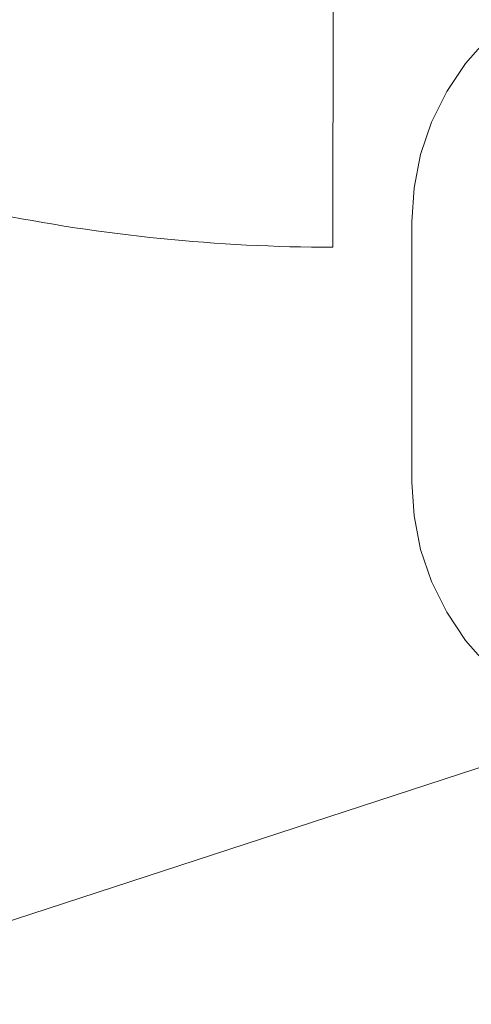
# Model space of a CAD drawing. Header units: metres. Extents: x -2 to 117, y -1 to 84.
# Tile 171 of 186: x 48.483 to 49.177, y 43.58 to 45.094. Entities that reach past the tile are written whole.
import ezdxf

# ---------------------------------------------------------------- set-up
doc = ezdxf.new("R2010")
doc.units = ezdxf.units.M
for name, color, linetype in [('KFP_Wand Aussen', 7, 'Continuous'), ('Neubau_KFP_Bemaßung 1_50', 7, 'Continuous'), ('Neubau_KFP_Wand Innen', 7, 'Continuous'), ('S-E 1_HKL2_54_S_Einrichtung', 7, 'Continuous')]:
    doc.layers.add(name, color=color, linetype=linetype)

# ---------------------------------------------------------------- blocks, each defined once
blk = doc.blocks.new('ITB_1002-ID-43-8-11635-220')
at = {"layer": 'Neubau_KFP_Bemaßung 1_50', "color": 251, "lineweight": 5, "true_color": 0x5a5d5a}
blk.add_line((-15.6205, -16.9338), (-17.0853, -17.413), dxfattribs=at)
at = {"layer": 'Neubau_KFP_Wand Innen', "color": 251, "lineweight": 5, "true_color": 0x5a5d5a}
blk.add_line((-16.1972, -13.6093), (-16.1976, -16.2493), dxfattribs=at)
blk.add_lwpolyline([(-16.6922, -16.2025), (-16.6759, -16.2055), (-16.6596, -16.2085), (-16.6433, -16.2114), (-16.6269, -16.2141), (-16.6105, -16.2168), (-16.5942, -16.2193), (-16.5777, -16.2217), (-16.5613, -16.2241), (-16.5449, -16.2263), (-16.5284, -16.2284), (-16.512, -16.2305), (-16.4955, -16.2324), (-16.479, -16.2342), (-16.4625, -16.2359), (-16.446, -16.2376), (-16.4295, -16.2391), (-16.413, -16.2405), (-16.3964, -16.2418), (-16.3799, -16.243), (-16.3634, -16.2441), (-16.3468, -16.2451), (-16.3302, -16.246), (-16.3137, -16.2467), (-16.2971, -16.2474), (-16.2805, -16.248), (-16.2639, -16.2485), (-16.2474, -16.2488), (-16.2308, -16.2491), (-16.2142, -16.2493), (-16.1976, -16.2493)], dxfattribs=at)
at = {"layer": 'S-E 1_HKL2_54_S_Einrichtung', "color": 251, "lineweight": 5, "true_color": 0x5a5d5a}
for p, q in [((-15.9593, -15.9273), (-15.9938, -15.9667)), ((-15.9938, -15.9667), (-16.0229, -16.0102)), ((-16.0229, -16.0102), (-16.046, -16.0571)), ((-16.046, -16.0571), (-16.0629, -16.1066)), ((-16.0629, -16.1066), (-16.0731, -16.158)), ((-16.0731, -16.158), (-16.0765, -16.2102)), ((-16.0765, -16.6102), (-16.0765, -16.2102)), ((-16.0765, -16.6102), (-16.0731, -16.6624)), ((-16.0731, -16.6624), (-16.0629, -16.7137)), ((-16.0629, -16.7137), (-16.046, -16.7632)), ((-16.046, -16.7632), (-16.0229, -16.8102)), ((-16.0229, -16.8102), (-15.9938, -16.8537)), ((-15.9938, -16.8537), (-15.9593, -16.893))]:
    blk.add_line(p, q, dxfattribs=at)

msp = doc.modelspace()

# ---------------------------------------------------------------- block references
at = {"layer": 'KFP_Wand Aussen', "color": 251, "lineweight": 5, "true_color": 0x5a5d5a}
msp.add_blockref('ITB_1002-ID-43-8-11635-220', (65.1621, 60.9933), dxfattribs=at)

doc.saveas('drawing.dxf')
